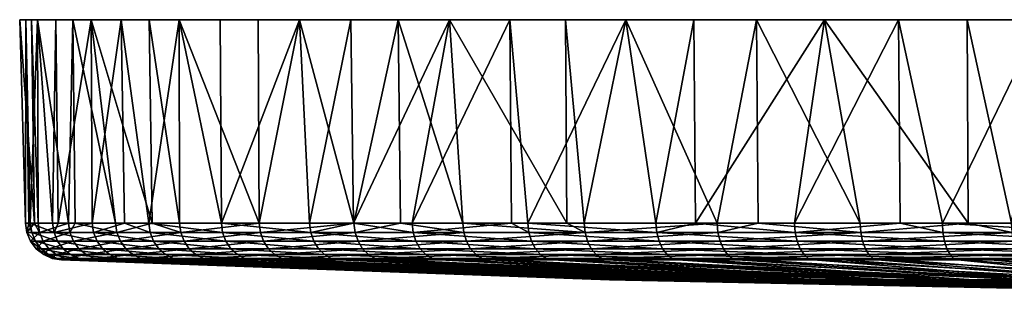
# Model space of a CAD drawing. Extents: x -0.085 to 0.085, y -0.091 to -0.002.
# Tile 1 of 77: x -0.085 to -0.033, y -0.016 to -0.002. Entities that reach past the tile are written whole.
import ezdxf

# ---------------------------------------------------------------- set-up
doc = ezdxf.new("R2010")
doc.units = 0
doc.layers.add('mesh', color=7, linetype='CONTINUOUS')

msp = doc.modelspace()

# ---------------------------------------------------------------- meshes
at = {"layer": 'mesh'}
mesh = msp.add_polyface(dxfattribs=at)
corners = [(-0.083974, -0.012954, -0.00919), (-0.084049, -0.01246, -0.0092), (-0.084241, -0.01246, -0.006674), (-0.084647, -0.012954, -0.000353), (-0.084722, -0.01246, -0.000355), (-0.084539, -0.01246, 0.005979), (-0.083212, -0.012954, 0.017289), (-0.083286, -0.01246, 0.017303), (-0.082987, -0.01246, 0.018534), (-0.081193, -0.01246, 0.025923), (-0.080934, -0.013413, 0.025846), (-0.083021, -0.013413, 0.017253), (-0.084392, -0.012954, 0.008505), (-0.084197, -0.013413, 0.00849), (-0.084467, -0.01246, 0.008512), (-0.084452, -0.013413, -0.000349), (-0.083781, -0.013413, -0.009165), (-0.082192, -0.013413, -0.017864), (-0.083481, -0.01381, -0.009127), (-0.082381, -0.012954, -0.017909), (-0.082455, -0.01246, -0.017926), (-0.084701, -0.001733, 0.00598), (-0.084077, -0.001733, 0.014317), (-0.083109, -0.001733, 0.018556), (-0.081249, -0.001733, 0.026706), (-0.085026, -0.001733, 0.001645), (-0.084401, -0.001733, -0.006692), (-0.084077, -0.001733, -0.011028), (-0.082216, -0.001733, -0.019179)]
mesh.append_faces([[corners[k] for k in face] for face in [(0, 1, 2, 2), (3, 4, 5, 5), (6, 7, 8, 8), (9, 6, 8, 8), (6, 10, 11, 11), (12, 11, 13, 13), (12, 6, 11, 11), (14, 6, 12, 12), (14, 7, 6, 6), (3, 13, 15, 15), (3, 12, 13, 13), (5, 12, 3, 3), (5, 14, 12, 12), (0, 15, 16, 16), (0, 3, 15, 15), (2, 3, 0, 0), (2, 4, 3, 3), (17, 16, 18, 18), (19, 16, 17, 17), (19, 0, 16, 16), (20, 0, 19, 19), (20, 1, 0, 0), (14, 5, 21, 21), (22, 14, 21, 21), (22, 7, 14, 14), (23, 7, 22, 22), (23, 8, 7, 7), (24, 8, 23, 23), (4, 21, 5, 5), (4, 25, 21, 21), (2, 25, 4, 4), (2, 26, 25, 25), (1, 26, 2, 2), (1, 27, 26, 26), (20, 27, 1, 1), (20, 28, 27, 27)]])
mesh = msp.add_polyface(dxfattribs=at)
corners = [(-0.064242, -0.012954, 0.056799), (-0.064299, -0.01246, 0.056848), (-0.05905, -0.01246, 0.062351), (-0.058124, -0.012954, 0.063212), (-0.058176, -0.01246, 0.063267), (-0.057991, -0.013413, 0.063071), (-0.064094, -0.013413, 0.056672), (-0.057783, -0.01381, 0.06285), (-0.063864, -0.01381, 0.056475), (-0.067395, -0.01246, 0.052835), (-0.069655, -0.012954, 0.049782), (-0.069494, -0.013413, 0.049671), (-0.061426, -0.013413, -0.056346), (-0.067151, -0.013413, -0.049608), (-0.066911, -0.01381, -0.049424), (-0.061568, -0.012954, -0.05648), (-0.067306, -0.012954, -0.049726), (-0.064905, -0.01246, -0.052668), (-0.067366, -0.01246, -0.049771), (-0.055028, -0.013413, -0.062449), (-0.061206, -0.01381, -0.056138), (-0.055155, -0.012954, -0.062597), (-0.061622, -0.01246, -0.056531), (-0.059142, -0.001733, 0.062434), (-0.062329, -0.001733, 0.059477), (-0.067541, -0.001733, 0.052941), (-0.070252, -0.001733, -0.046252), (-0.065039, -0.001733, -0.052789), (-0.062329, -0.001733, -0.056188), (-0.05612, -0.01246, -0.06178), (0, -0.001733, 0.001645), (-0.076606, -0.001733, 0.038536), (-0.07966, -0.001733, 0.030754), (-0.083109, -0.001733, 0.018556), (-0.084077, -0.001733, 0.014317), (-0.081249, -0.001733, 0.026706), (-0.085026, -0.001733, 0.001645), (-0.084401, -0.001733, -0.006692), (-0.084701, -0.001733, 0.00598), (-0.082216, -0.001733, -0.019179), (-0.081249, -0.001733, -0.023417), (-0.084077, -0.001733, -0.011028)]
mesh.append_faces([[corners[k] for k in face] for face in [(0, 1, 2, 2), (3, 2, 4, 4), (3, 0, 2, 2), (5, 0, 3, 3), (5, 6, 0, 0), (7, 6, 5, 5), (7, 8, 6, 6), (0, 9, 1, 1), (0, 10, 9, 9), (6, 10, 0, 0), (8, 11, 6, 6), (12, 13, 14, 14), (15, 13, 12, 12), (15, 16, 13, 13), (17, 16, 15, 15), (17, 18, 16, 16), (19, 12, 20, 20), (21, 15, 12, 12), (22, 15, 21, 21), (22, 17, 15, 15), (2, 23, 4, 4), (1, 23, 2, 2), (1, 24, 23, 23), (9, 24, 1, 1), (9, 25, 24, 24), (26, 18, 27, 27), (28, 22, 29, 29), (27, 22, 28, 28), (27, 17, 22, 22), (18, 17, 27, 27), (30, 31, 32, 32), (30, 33, 34, 34), (30, 35, 33, 33), (30, 36, 37, 37), (30, 38, 36, 36), (30, 39, 40, 40), (30, 41, 39, 39)]])
mesh = msp.add_polyface(dxfattribs=at)
corners = [(-0.040593, -0.012954, -0.072661), (-0.040629, -0.01246, -0.072726), (-0.046023, -0.01246, -0.069402), (-0.036171, -0.013413, 0.077984), (-0.043952, -0.013413, 0.073785), (-0.044054, -0.012954, 0.073952), (-0.036041, -0.01381, 0.077711), (-0.043795, -0.01381, 0.073527), (-0.049324, -0.01246, 0.07044), (-0.044093, -0.01246, 0.074016), (-0.05137, -0.012954, 0.068951), (-0.051252, -0.013413, 0.068796), (-0.051068, -0.01381, 0.068555), (-0.043591, -0.014119, 0.073192), (-0.050831, -0.014119, 0.068244), (-0.043354, -0.014322, 0.072803), (-0.050554, -0.014322, 0.067882), (-0.047632, -0.014119, -0.067279), (-0.054279, -0.014322, -0.061577), (-0.047373, -0.014322, -0.066904), (-0.047855, -0.01381, -0.067601), (-0.054576, -0.014119, -0.061923), (-0.048027, -0.013413, -0.06785), (-0.054831, -0.01381, -0.06222), (-0.040167, -0.014119, -0.07188), (-0.039948, -0.014322, -0.07148), (-0.040354, -0.01381, -0.072224), (-0.0405, -0.013413, -0.072489), (-0.048138, -0.012954, -0.06801), (-0.04818, -0.01246, -0.068072), (-0.042513, -0.001733, 0.075279), (-0.049421, -0.001733, 0.07057), (-0.053013, -0.001733, -0.064832), (-0.046105, -0.001733, -0.069541), (-0.042513, -0.001733, -0.07199), (0, -0.001733, 0.001645), (-0.053013, -0.001733, 0.068121), (-0.059142, -0.001733, 0.062434), (-0.062329, -0.001733, 0.059477), (-0.067541, -0.001733, 0.052941), (-0.084077, -0.001733, 0.014317), (-0.084701, -0.001733, 0.00598), (-0.084401, -0.001733, -0.006692), (-0.084077, -0.001733, -0.011028), (-0.065039, -0.001733, -0.052789), (-0.062329, -0.001733, -0.056188)]
mesh.append_faces([[corners[k] for k in face] for face in [(0, 1, 2, 2), (3, 4, 5, 5), (6, 7, 4, 4), (5, 8, 9, 9), (5, 10, 8, 8), (4, 10, 5, 5), (4, 11, 10, 10), (7, 11, 4, 4), (7, 12, 11, 11), (13, 12, 7, 7), (13, 14, 12, 12), (15, 14, 13, 13), (15, 16, 14, 14), (17, 18, 19, 19), (20, 21, 17, 17), (22, 23, 20, 20), (24, 19, 25, 25), (24, 17, 19, 19), (26, 17, 24, 24), (26, 20, 17, 17), (27, 20, 26, 26), (27, 22, 20, 20), (0, 22, 27, 27), (0, 28, 22, 22), (2, 28, 0, 0), (2, 29, 28, 28), (8, 30, 9, 9), (8, 31, 30, 30), (32, 29, 33, 33), (33, 1, 34, 34), (33, 2, 1, 1), (29, 2, 33, 33), (35, 36, 37, 37), (35, 38, 39, 39), (40, 41, 35, 35), (42, 43, 35, 35), (35, 44, 45, 45)]])
mesh = msp.add_polyface(dxfattribs=at)
corners = [(-0.076516, -0.012954, -0.03461), (-0.076584, -0.01246, -0.034642), (-0.078029, -0.01246, -0.031126), (-0.079886, -0.012954, -0.026413), (-0.079957, -0.01246, -0.026438), (-0.082098, -0.01246, -0.019141), (-0.078141, -0.012954, 0.034248), (-0.074134, -0.013413, 0.042144), (-0.077961, -0.013413, 0.034173), (-0.07821, -0.01246, 0.034277), (-0.074305, -0.012954, 0.042238), (-0.081121, -0.012954, 0.025902), (-0.080934, -0.013413, 0.025846), (-0.079489, -0.01246, 0.030697), (-0.083212, -0.012954, 0.017289), (-0.081193, -0.01246, 0.025923), (-0.079702, -0.013413, -0.026348), (-0.082192, -0.013413, -0.017864), (-0.081897, -0.01381, -0.017794), (-0.082381, -0.012954, -0.017909), (-0.082455, -0.01246, -0.017926), (-0.07634, -0.013413, -0.034526), (-0.079417, -0.01381, -0.026248), (-0.072371, -0.01246, -0.042448), (-0.076606, -0.001733, 0.038536), (-0.07966, -0.001733, 0.030754), (-0.074371, -0.01246, 0.042274), (-0.074432, -0.001733, 0.042301), (-0.081249, -0.001733, 0.026706), (-0.082987, -0.01246, 0.018534), (-0.082216, -0.001733, -0.019179), (-0.081249, -0.001733, -0.023417), (-0.078194, -0.001733, -0.0312), (-0.076606, -0.001733, -0.035247)]
mesh.append_faces([[corners[k] for k in face] for face in [(0, 1, 2, 2), (3, 4, 5, 5), (6, 7, 8, 8), (9, 10, 6, 6), (11, 8, 12, 12), (11, 6, 8, 8), (13, 6, 11, 11), (13, 9, 6, 6), (14, 11, 12, 12), (15, 11, 14, 14), (15, 13, 11, 11), (16, 17, 18, 18), (3, 17, 16, 16), (3, 19, 17, 17), (5, 19, 3, 3), (5, 20, 19, 19), (21, 16, 22, 22), (0, 16, 21, 21), (0, 3, 16, 16), (2, 3, 0, 0), (2, 4, 3, 3), (23, 1, 0, 0), (24, 9, 25, 25), (24, 26, 9, 9), (27, 26, 24, 24), (28, 15, 29, 29), (25, 15, 28, 28), (25, 13, 15, 15), (9, 13, 25, 25), (5, 30, 20, 20), (4, 30, 5, 5), (4, 31, 30, 30), (2, 31, 4, 4), (2, 32, 31, 31), (1, 32, 2, 2), (1, 33, 32, 32), (23, 33, 1, 1)]])
mesh = msp.add_polyface(dxfattribs=at)
corners = [(-0.044054, -0.012954, 0.073952), (-0.044093, -0.01246, 0.074016), (-0.038516, -0.01246, 0.077025), (-0.028057, -0.012954, 0.081531), (-0.036254, -0.012954, 0.07816), (-0.036286, -0.01246, 0.078228), (-0.027993, -0.013413, 0.081347), (-0.036171, -0.013413, 0.077984), (-0.027892, -0.01381, 0.081061), (-0.036041, -0.01381, 0.077711), (-0.027763, -0.014119, 0.080692), (-0.035873, -0.014119, 0.077357), (-0.043952, -0.013413, 0.073785), (-0.043795, -0.01381, 0.073527), (-0.043591, -0.014119, 0.073192), (-0.035678, -0.014322, 0.076945), (-0.043354, -0.014322, 0.072803), (-0.032261, -0.014119, -0.075676), (-0.039948, -0.014322, -0.07148), (-0.032086, -0.014322, -0.075256), (-0.040167, -0.014119, -0.07188), (-0.032412, -0.01381, -0.076037), (-0.040354, -0.01381, -0.072224), (-0.032529, -0.013413, -0.076317), (-0.0405, -0.013413, -0.072489), (-0.032604, -0.012954, -0.076497), (-0.040593, -0.012954, -0.072661), (-0.034917, -0.01246, -0.075469), (-0.040629, -0.01246, -0.072726), (-0.038596, -0.001733, 0.077166), (-0.031064, -0.001733, 0.080793), (-0.042513, -0.001733, 0.075279), (-0.034981, -0.001733, -0.075618), (-0.032633, -0.01246, -0.076566), (-0.042513, -0.001733, -0.07199), (0, -0.001733, 0.001645), (-0.049421, -0.001733, 0.07057), (-0.053013, -0.001733, 0.068121), (-0.070252, -0.001733, 0.049541), (-0.074432, -0.001733, 0.042301), (-0.07966, -0.001733, 0.030754), (-0.081249, -0.001733, 0.026706), (-0.081249, -0.001733, -0.023417), (-0.078194, -0.001733, -0.0312), (-0.072426, -0.001733, -0.042487), (-0.070252, -0.001733, -0.046252), (-0.053013, -0.001733, -0.064832), (-0.046105, -0.001733, -0.069541), (-0.0562, -0.001733, -0.061874)]
mesh.append_faces([[corners[k] for k in face] for face in [(0, 1, 2, 2), (3, 4, 5, 5), (6, 7, 4, 4), (8, 9, 7, 7), (10, 11, 9, 9), (4, 2, 5, 5), (4, 0, 2, 2), (7, 0, 4, 4), (9, 12, 7, 7), (11, 13, 9, 9), (11, 14, 13, 13), (15, 14, 11, 11), (15, 16, 14, 14), (17, 18, 19, 19), (17, 20, 18, 18), (21, 20, 17, 17), (21, 22, 20, 20), (23, 22, 21, 21), (23, 24, 22, 22), (25, 24, 23, 23), (25, 26, 24, 24), (27, 26, 25, 25), (27, 28, 26, 26), (5, 2, 29, 29), (30, 5, 29, 29), (1, 29, 2, 2), (1, 31, 29, 29), (32, 27, 33, 33), (34, 27, 32, 32), (34, 28, 27, 27), (35, 36, 37, 37), (38, 39, 35, 35), (40, 41, 35, 35), (42, 43, 35, 35), (44, 45, 35, 35), (35, 46, 47, 47), (35, 48, 46, 46)]])
mesh = msp.add_polyface(dxfattribs=at)
corners = [(-0.069655, -0.012954, 0.049782), (-0.069717, -0.01246, 0.049825), (-0.067395, -0.01246, 0.052835), (-0.064094, -0.013413, 0.056672), (-0.069494, -0.013413, 0.049671), (-0.063864, -0.01381, 0.056475), (-0.069246, -0.01381, 0.049499), (-0.063567, -0.014119, 0.05622), (-0.068924, -0.014119, 0.049277), (-0.074371, -0.01246, 0.042274), (-0.074305, -0.012954, 0.042238), (-0.074134, -0.013413, 0.042144), (-0.073868, -0.01381, 0.041999), (-0.073525, -0.014119, 0.041811), (-0.077682, -0.01381, 0.034057), (-0.077961, -0.013413, 0.034173), (-0.078141, -0.012954, 0.034248), (-0.07821, -0.01246, 0.034277), (-0.071882, -0.01381, -0.04215), (-0.076066, -0.01381, -0.034397), (-0.075713, -0.014119, -0.034229), (-0.072141, -0.013413, -0.042308), (-0.07634, -0.013413, -0.034526), (-0.072307, -0.012954, -0.042409), (-0.076516, -0.012954, -0.03461), (-0.072371, -0.01246, -0.042448), (-0.066911, -0.01381, -0.049424), (-0.071548, -0.014119, -0.041947), (-0.0666, -0.014119, -0.049187), (-0.067151, -0.013413, -0.049608), (-0.067306, -0.012954, -0.049726), (-0.067366, -0.01246, -0.049771), (-0.067541, -0.001733, 0.052941), (-0.070252, -0.001733, 0.049541), (-0.074432, -0.001733, 0.042301), (-0.070252, -0.001733, -0.046252), (-0.072426, -0.001733, -0.042487), (-0.076606, -0.001733, -0.035247)]
mesh.append_faces([[corners[k] for k in face] for face in [(0, 1, 2, 2), (3, 4, 0, 0), (5, 6, 4, 4), (7, 8, 6, 6), (0, 9, 1, 1), (0, 10, 9, 9), (4, 10, 0, 0), (4, 11, 10, 10), (6, 11, 4, 4), (6, 12, 11, 11), (8, 12, 6, 6), (8, 13, 12, 12), (14, 12, 13, 13), (15, 11, 12, 12), (16, 10, 11, 11), (17, 9, 10, 10), (18, 19, 20, 20), (21, 19, 18, 18), (21, 22, 19, 19), (23, 22, 21, 21), (23, 24, 22, 22), (25, 24, 23, 23), (26, 27, 28, 28), (26, 18, 27, 27), (29, 18, 26, 26), (29, 21, 18, 18), (30, 21, 29, 29), (30, 23, 21, 21), (31, 23, 30, 30), (31, 25, 23, 23), (1, 32, 2, 2), (1, 33, 32, 32), (9, 33, 1, 1), (34, 33, 9, 9), (35, 25, 31, 31), (36, 25, 35, 35), (36, 37, 25, 25)]])
mesh = msp.add_polyface(dxfattribs=at)
corners = [(-0.055155, -0.012954, -0.062597), (-0.055204, -0.01246, -0.062654), (-0.05612, -0.01246, -0.06178), (-0.05137, -0.012954, 0.068951), (-0.051416, -0.01246, 0.06901), (-0.049324, -0.01246, 0.07044), (-0.061622, -0.01246, -0.056531), (-0.058176, -0.01246, 0.063267), (-0.058124, -0.012954, 0.063212), (-0.051252, -0.013413, 0.068796), (-0.057991, -0.013413, 0.063071), (-0.051068, -0.01381, 0.068555), (-0.057783, -0.01381, 0.06285), (-0.050831, -0.014119, 0.068244), (-0.057514, -0.014119, 0.062566), (-0.050554, -0.014322, 0.067882), (-0.057201, -0.014322, 0.062234), (-0.054831, -0.01381, -0.06222), (-0.060921, -0.014119, -0.05587), (-0.054576, -0.014119, -0.061923), (-0.055028, -0.013413, -0.062449), (-0.061206, -0.01381, -0.056138), (-0.061426, -0.013413, -0.056346), (-0.047632, -0.014119, -0.067279), (-0.054279, -0.014322, -0.061577), (-0.047855, -0.01381, -0.067601), (-0.048027, -0.013413, -0.06785), (-0.048138, -0.012954, -0.06801), (-0.04818, -0.01246, -0.068072), (-0.049421, -0.001733, 0.07057), (-0.053013, -0.001733, 0.068121), (-0.059142, -0.001733, 0.062434), (-0.053013, -0.001733, -0.064832), (-0.0562, -0.001733, -0.061874), (-0.062329, -0.001733, -0.056188), (0, -0.001733, 0.001645), (-0.067541, -0.001733, 0.052941), (-0.070252, -0.001733, 0.049541), (-0.074432, -0.001733, 0.042301), (-0.076606, -0.001733, 0.038536), (-0.076606, -0.001733, -0.035247), (-0.072426, -0.001733, -0.042487), (-0.078194, -0.001733, -0.0312), (-0.070252, -0.001733, -0.046252), (-0.065039, -0.001733, -0.052789)]
mesh.append_faces([[corners[k] for k in face] for face in [(0, 1, 2, 2), (3, 4, 5, 5), (6, 0, 2, 2), (3, 7, 4, 4), (3, 8, 7, 7), (9, 8, 3, 3), (9, 10, 8, 8), (11, 10, 9, 9), (11, 12, 10, 10), (13, 12, 11, 11), (13, 14, 12, 12), (15, 14, 13, 13), (15, 16, 14, 14), (17, 18, 19, 19), (20, 21, 17, 17), (0, 22, 20, 20), (23, 19, 24, 24), (25, 17, 19, 19), (26, 20, 17, 17), (27, 20, 26, 26), (27, 0, 20, 20), (28, 0, 27, 27), (28, 1, 0, 0), (4, 29, 5, 5), (4, 30, 29, 29), (7, 30, 4, 4), (7, 31, 30, 30), (32, 1, 28, 28), (33, 1, 32, 32), (33, 2, 1, 1), (34, 2, 33, 33), (35, 36, 37, 37), (35, 38, 39, 39), (35, 40, 41, 41), (35, 42, 40, 40), (35, 43, 44, 44)]])
mesh = msp.add_polyface(dxfattribs=at)
corners = [(-0.032604, -0.012954, -0.076497), (-0.032633, -0.01246, -0.076566), (-0.034917, -0.01246, -0.075469), (-0.028057, -0.012954, 0.081531), (-0.028082, -0.01246, 0.081602), (-0.026867, -0.01246, 0.081958), (-0.019571, -0.01246, 0.084099), (-0.019508, -0.013413, 0.083836), (-0.027993, -0.013413, 0.081347), (-0.019438, -0.01381, 0.083542), (-0.027892, -0.01381, 0.081061), (-0.019348, -0.014119, 0.083161), (-0.027763, -0.014119, 0.080692), (-0.019243, -0.014322, 0.082718), (-0.027612, -0.014322, 0.080262), (-0.036286, -0.01246, 0.078228), (-0.036254, -0.012954, 0.07816), (-0.036171, -0.013413, 0.077984), (-0.036041, -0.01381, 0.077711), (-0.035873, -0.014119, 0.077357), (-0.035678, -0.014322, 0.076945), (-0.024002, -0.014119, -0.078625), (-0.032086, -0.014322, -0.075256), (-0.023872, -0.014322, -0.078188), (-0.032261, -0.014119, -0.075676), (-0.024115, -0.01381, -0.079), (-0.032412, -0.01381, -0.076037), (-0.024201, -0.013413, -0.07929), (-0.032529, -0.013413, -0.076317), (-0.024257, -0.012954, -0.079477), (-0.024279, -0.01246, -0.079549), (-0.023048, -0.01246, -0.079847), (-0.031064, -0.001733, 0.080793), (-0.026909, -0.001733, 0.082075), (-0.01892, -0.001733, 0.084539), (-0.031064, -0.001733, -0.077504), (-0.023075, -0.001733, -0.079968), (-0.034981, -0.001733, -0.075618), (0, -0.001733, 0.001645), (-0.038596, -0.001733, 0.077166), (-0.042513, -0.001733, 0.075279), (-0.059142, -0.001733, 0.062434), (-0.062329, -0.001733, 0.059477), (-0.062329, -0.001733, -0.056188), (-0.0562, -0.001733, -0.061874), (-0.042513, -0.001733, -0.07199)]
mesh.append_faces([[corners[k] for k in face] for face in [(0, 1, 2, 2), (3, 4, 5, 5), (6, 3, 5, 5), (7, 8, 3, 3), (9, 10, 8, 8), (11, 12, 10, 10), (13, 14, 12, 12), (3, 15, 4, 4), (8, 16, 3, 3), (10, 17, 8, 8), (12, 18, 10, 10), (14, 19, 12, 12), (14, 20, 19, 19), (21, 22, 23, 23), (21, 24, 22, 22), (25, 24, 21, 21), (25, 26, 24, 24), (27, 26, 25, 25), (27, 28, 26, 26), (29, 28, 27, 27), (29, 0, 28, 28), (30, 0, 29, 29), (30, 1, 0, 0), (31, 30, 29, 29), (32, 4, 15, 15), (33, 4, 32, 32), (33, 5, 4, 4), (34, 5, 33, 33), (35, 30, 36, 36), (35, 1, 30, 30), (37, 1, 35, 35), (38, 39, 40, 40), (38, 32, 39, 39), (41, 42, 38, 38), (43, 44, 38, 38), (38, 37, 35, 35), (38, 45, 37, 37)]])
mesh = msp.add_polyface(dxfattribs=at)
corners = [(-0.015645, -0.012954, -0.081568), (-0.015659, -0.01246, -0.081642), (-0.023048, -0.01246, -0.079847), (-0.010835, -0.012954, 0.085618), (-0.014584, -0.01246, 0.08501), (-0.010845, -0.01246, 0.085693), (-0.019553, -0.012954, 0.084026), (-0.01081, -0.013413, 0.085425), (-0.019508, -0.013413, 0.083836), (-0.010771, -0.01381, 0.085125), (-0.019438, -0.01381, 0.083542), (-0.010721, -0.014119, 0.084737), (-0.019571, -0.01246, 0.084099), (-0.028057, -0.012954, 0.081531), (-0.027993, -0.013413, 0.081347), (-0.019348, -0.014119, 0.083161), (-0.027892, -0.01381, 0.081061), (-0.015609, -0.013413, -0.081376), (-0.024115, -0.01381, -0.079), (-0.015553, -0.01381, -0.081079), (-0.024201, -0.013413, -0.07929), (-0.024257, -0.012954, -0.079477), (-0.006845, -0.013413, -0.082553), (-0.006861, -0.012954, -0.082747), (-0.010635, -0.01246, -0.082316), (-0.01892, -0.001733, 0.084539), (-0.026867, -0.01246, 0.081958), (-0.014621, -0.001733, 0.085187), (-0.01892, -0.001733, -0.08125), (-0.010653, -0.001733, -0.082496), (-0.023075, -0.001733, -0.079968), (-0.024279, -0.01246, -0.079549), (0, -0.001733, 0.001645), (-0.026909, -0.001733, 0.082075), (-0.031064, -0.001733, 0.080793), (-0.042513, -0.001733, 0.075279), (-0.049421, -0.001733, 0.07057), (-0.046105, -0.001733, -0.069541), (-0.042513, -0.001733, -0.07199), (-0.031064, -0.001733, -0.077504)]
mesh.append_faces([[corners[k] for k in face] for face in [(0, 1, 2, 2), (3, 4, 5, 5), (3, 6, 4, 4), (7, 6, 3, 3), (7, 8, 6, 6), (9, 8, 7, 7), (9, 10, 8, 8), (11, 10, 9, 9), (6, 12, 4, 4), (6, 13, 12, 12), (8, 13, 6, 6), (10, 14, 8, 8), (15, 16, 10, 10), (17, 18, 19, 19), (17, 20, 18, 18), (0, 20, 17, 17), (0, 21, 20, 20), (2, 21, 0, 0), (22, 17, 19, 19), (23, 0, 17, 17), (24, 1, 0, 0), (25, 12, 26, 26), (27, 12, 25, 25), (27, 4, 12, 12), (5, 4, 27, 27), (28, 24, 29, 29), (28, 1, 24, 24), (30, 1, 28, 28), (30, 2, 1, 1), (31, 2, 30, 30), (32, 25, 33, 33), (32, 27, 25, 25), (33, 34, 32, 32), (35, 36, 32, 32), (37, 38, 32, 32), (32, 30, 28, 28), (39, 30, 32, 32)]])
mesh = msp.add_polyface(dxfattribs=at)
corners = [(-0.08264, -0.014322, -0.009018), (-0.082153, -0.014406, -0.008955), (-0.081202, -0.014406, -0.01416), (-0.083302, -0.014322, -0.000322), (-0.08281, -0.014406, -0.00031), (-0.08242, -0.014406, -0.005439), (-0.083051, -0.014322, 0.008397), (-0.082561, -0.014406, 0.008357), (-0.082705, -0.014406, 0.003362), (-0.081891, -0.014322, 0.017041), (-0.081407, -0.014406, 0.01695), (-0.082053, -0.014406, 0.012143), (-0.082723, -0.01381, 0.017197), (-0.080269, -0.014119, 0.025647), (-0.082339, -0.014119, 0.017125), (-0.083021, -0.013413, 0.017253), (-0.080644, -0.01381, 0.025759), (-0.083506, -0.014119, 0.008433), (-0.083896, -0.01381, 0.008465), (-0.084197, -0.013413, 0.00849), (-0.083758, -0.014119, -0.000332), (-0.084149, -0.01381, -0.000342), (-0.084452, -0.013413, -0.000349), (-0.083092, -0.014119, -0.009077), (-0.083481, -0.01381, -0.009127), (-0.083781, -0.013413, -0.009165), (-0.081073, -0.014322, -0.017598), (-0.081517, -0.014119, -0.017703), (-0.081897, -0.01381, -0.017794), (-0.082192, -0.013413, -0.017864)]
mesh.append_faces([[corners[k] for k in face] for face in [(0, 1, 2, 2), (3, 4, 5, 5), (6, 7, 8, 8), (9, 10, 11, 11), (12, 13, 14, 14), (15, 16, 12, 12), (6, 11, 7, 7), (6, 9, 11, 11), (17, 9, 6, 6), (17, 14, 9, 9), (18, 14, 17, 17), (18, 12, 14, 14), (19, 12, 18, 18), (19, 15, 12, 12), (3, 8, 4, 4), (3, 6, 8, 8), (20, 6, 3, 3), (20, 17, 6, 6), (21, 17, 20, 20), (21, 18, 17, 17), (22, 18, 21, 21), (22, 19, 18, 18), (0, 5, 1, 1), (0, 3, 5, 5), (23, 3, 0, 0), (23, 20, 3, 3), (24, 20, 23, 23), (24, 21, 20, 20), (25, 21, 24, 24), (25, 22, 21, 21), (26, 0, 2, 2), (27, 0, 26, 26), (27, 23, 0, 0), (28, 23, 27, 27), (28, 24, 23, 23), (29, 24, 28, 28)]])
mesh = msp.add_polyface(dxfattribs=at)
corners = [(-0.053861, -0.015453, 0.002764), (-0.08281, -0.014406, -0.00031), (-0.082705, -0.014406, 0.003362), (-0.078618, -0.014322, -0.025967), (-0.078153, -0.014406, -0.025804), (-0.07603, -0.014406, -0.030969), (-0.081073, -0.014322, -0.017598), (-0.080594, -0.014406, -0.017485), (-0.079064, -0.014406, -0.022702), (-0.079833, -0.014322, 0.025516), (-0.079361, -0.014406, 0.025375), (-0.080471, -0.014406, 0.020805), (-0.0769, -0.014322, 0.03373), (-0.076446, -0.014406, 0.033541), (-0.077978, -0.014406, 0.02925), (-0.074602, -0.014406, 0.037383), (-0.077321, -0.014119, 0.033906), (-0.073125, -0.014322, 0.041593), (-0.077682, -0.01381, 0.034057), (-0.073525, -0.014119, 0.041811), (-0.077961, -0.013413, 0.034173), (-0.073868, -0.01381, 0.041999), (-0.080269, -0.014119, 0.025647), (-0.080644, -0.01381, 0.025759), (-0.080934, -0.013413, 0.025846), (-0.081891, -0.014322, 0.017041), (-0.081407, -0.014406, 0.01695), (-0.082339, -0.014119, 0.017125), (-0.082723, -0.01381, 0.017197), (-0.083021, -0.013413, 0.017253), (-0.081202, -0.014406, -0.01416), (-0.079048, -0.014119, -0.026118), (-0.081517, -0.014119, -0.017703), (-0.079417, -0.01381, -0.026248), (-0.081897, -0.01381, -0.017794), (-0.079702, -0.013413, -0.026348), (-0.075301, -0.014322, -0.034034), (-0.075713, -0.014119, -0.034229), (-0.076066, -0.01381, -0.034397), (-0.07634, -0.013413, -0.034526)]
mesh.append_faces([[corners[k] for k in face] for face in [(0, 1, 2, 2), (3, 4, 5, 5), (6, 7, 8, 8), (9, 10, 11, 11), (12, 13, 14, 14), (12, 15, 13, 13), (16, 17, 12, 12), (18, 19, 16, 16), (20, 21, 18, 18), (9, 14, 10, 10), (9, 12, 14, 14), (22, 12, 9, 9), (22, 16, 12, 12), (23, 16, 22, 22), (23, 18, 16, 16), (24, 18, 23, 23), (24, 20, 18, 18), (25, 11, 26, 26), (25, 9, 11, 11), (27, 9, 25, 25), (27, 22, 9, 9), (28, 23, 22, 22), (29, 24, 23, 23), (6, 30, 7, 7), (3, 8, 4, 4), (3, 6, 8, 8), (31, 6, 3, 3), (31, 32, 6, 6), (33, 32, 31, 31), (33, 34, 32, 32), (35, 34, 33, 33), (36, 3, 5, 5), (37, 3, 36, 36), (37, 31, 3, 3), (38, 31, 37, 37), (38, 33, 31, 31), (39, 33, 38, 38)]])
mesh = msp.add_polyface(dxfattribs=at)
corners = [(-0.068144, -0.014406, 0.048738), (-0.045836, -0.015453, 0.029952), (-0.07038, -0.014406, 0.04511), (-0.065361, -0.014406, 0.052345), (-0.042568, -0.015453, 0.034664), (-0.048586, -0.015453, 0.02492), (-0.074602, -0.014406, 0.037383), (-0.072693, -0.014406, 0.041357), (-0.053437, -0.015453, 0.008482), (-0.081407, -0.014406, 0.01695), (-0.052408, -0.015453, 0.014124), (-0.053861, -0.015453, 0.002764), (-0.082561, -0.014406, 0.008357), (-0.053675, -0.015453, -0.002968), (-0.08281, -0.014406, -0.00031), (-0.051487, -0.015453, -0.01421), (-0.080594, -0.014406, -0.017485), (-0.052881, -0.015453, -0.008647), (-0.074856, -0.014406, -0.033823), (-0.046973, -0.015453, -0.024735), (-0.072134, -0.014406, -0.038867), (-0.07603, -0.014406, -0.030969), (-0.078153, -0.014406, -0.025804), (-0.049511, -0.015453, -0.019593), (-0.043903, -0.015453, -0.029578), (-0.067421, -0.014406, -0.046307), (-0.070739, -0.014406, -0.041453), (-0.065846, -0.014406, -0.048612), (-0.040335, -0.015453, -0.034068), (-0.061945, -0.014406, -0.053204), (-0.066237, -0.014322, -0.04891), (-0.063221, -0.014322, 0.055923), (-0.062848, -0.014406, 0.055603), (-0.057514, -0.014119, 0.062566), (-0.063864, -0.01381, 0.056475), (-0.057783, -0.01381, 0.06285), (-0.063567, -0.014119, 0.05622), (-0.057201, -0.014322, 0.062234), (-0.059602, -0.014406, 0.059006), (-0.069246, -0.01381, 0.049499), (-0.068924, -0.014119, 0.049277), (-0.068549, -0.014322, 0.049018), (-0.06059, -0.014322, -0.055557), (-0.060232, -0.014406, -0.055219), (-0.060921, -0.014119, -0.05587), (-0.0666, -0.014119, -0.049187), (-0.061206, -0.01381, -0.056138), (-0.066911, -0.01381, -0.049424), (-0.061426, -0.013413, -0.056346), (-0.054576, -0.014119, -0.061923), (-0.054831, -0.01381, -0.06222)]
mesh.append_faces([[corners[k] for k in face] for face in [(0, 1, 2, 2), (3, 4, 0, 0), (5, 6, 7, 7), (8, 9, 10, 10), (11, 12, 8, 8), (13, 14, 11, 11), (15, 16, 17, 17), (18, 19, 20, 20), (21, 22, 23, 23), (24, 25, 26, 26), (24, 27, 25, 25), (28, 29, 27, 27), (1, 7, 2, 2), (1, 5, 7, 7), (19, 26, 20, 20), (30, 27, 29, 29), (31, 32, 3, 3), (33, 34, 35, 35), (33, 36, 34, 34), (37, 36, 33, 33), (37, 31, 36, 36), (38, 31, 37, 37), (38, 32, 31, 31), (36, 39, 34, 34), (31, 40, 36, 36), (31, 41, 40, 40), (3, 41, 31, 31), (30, 25, 27, 27), (42, 29, 43, 43), (42, 30, 29, 29), (44, 30, 42, 42), (44, 45, 30, 30), (46, 45, 44, 44), (46, 47, 45, 45), (48, 47, 46, 46), (49, 44, 42, 42), (50, 46, 44, 44)]])
mesh = msp.add_polyface(dxfattribs=at)
corners = [(-0.048586, -0.015453, 0.02492), (-0.076446, -0.014406, 0.033541), (-0.074602, -0.014406, 0.037383), (-0.050784, -0.015453, 0.019624), (-0.077978, -0.014406, 0.02925), (-0.079361, -0.014406, 0.025375), (-0.052408, -0.015453, 0.014124), (-0.080471, -0.014406, 0.020805), (-0.081407, -0.014406, 0.01695), (-0.053437, -0.015453, 0.008482), (-0.082053, -0.014406, 0.012143), (-0.082561, -0.014406, 0.008357), (-0.053861, -0.015453, 0.002764), (-0.082705, -0.014406, 0.003362), (-0.053675, -0.015453, -0.002968), (-0.08242, -0.014406, -0.005439), (-0.08281, -0.014406, -0.00031), (-0.082153, -0.014406, -0.008955), (-0.052881, -0.015453, -0.008647), (-0.081202, -0.014406, -0.01416), (-0.080594, -0.014406, -0.017485), (-0.051487, -0.015453, -0.01421), (-0.079064, -0.014406, -0.022702), (-0.078153, -0.014406, -0.025804), (-0.07603, -0.014406, -0.030969), (-0.049511, -0.015453, -0.019593), (-0.074856, -0.014406, -0.033823), (-0.071159, -0.014322, -0.041709), (-0.070739, -0.014406, -0.041453), (-0.067421, -0.014406, -0.046307), (-0.075301, -0.014322, -0.034034), (-0.072134, -0.014406, -0.038867), (-0.073125, -0.014322, 0.041593), (-0.072693, -0.014406, 0.041357), (-0.068549, -0.014322, 0.049018), (-0.068144, -0.014406, 0.048738), (-0.07038, -0.014406, 0.04511), (-0.065361, -0.014406, 0.052345), (-0.073525, -0.014119, 0.041811), (-0.068924, -0.014119, 0.049277), (-0.0769, -0.014322, 0.03373), (-0.077321, -0.014119, 0.033906), (-0.071548, -0.014119, -0.041947), (-0.075713, -0.014119, -0.034229), (-0.071882, -0.01381, -0.04215), (-0.066237, -0.014322, -0.04891), (-0.0666, -0.014119, -0.049187)]
mesh.append_faces([[corners[k] for k in face] for face in [(0, 1, 2, 2), (3, 4, 1, 1), (3, 5, 4, 4), (6, 7, 5, 5), (6, 8, 7, 7), (9, 10, 8, 8), (9, 11, 10, 10), (12, 13, 11, 11), (14, 15, 16, 16), (17, 15, 14, 14), (18, 19, 17, 17), (18, 20, 19, 19), (21, 22, 20, 20), (21, 23, 22, 22), (24, 25, 26, 26), (14, 18, 17, 17), (27, 28, 29, 29), (30, 26, 31, 31), (32, 33, 2, 2), (34, 35, 36, 36), (37, 35, 34, 34), (34, 38, 39, 39), (34, 32, 38, 38), (36, 32, 34, 34), (36, 33, 32, 32), (40, 32, 2, 2), (41, 38, 32, 32), (30, 24, 26, 26), (27, 31, 28, 28), (27, 30, 31, 31), (42, 30, 27, 27), (42, 43, 30, 30), (44, 43, 42, 42), (45, 27, 29, 29), (46, 27, 45, 45), (46, 42, 27, 27)]])
mesh = msp.add_polyface(dxfattribs=at)
corners = [(-0.034626, -0.015453, 0.042916), (-0.053168, -0.014406, 0.065017), (-0.050256, -0.014406, 0.067491), (-0.056864, -0.014406, 0.061877), (-0.038817, -0.015453, 0.039002), (-0.059602, -0.014406, 0.059006), (-0.062848, -0.014406, 0.055603), (-0.042568, -0.015453, 0.034664), (-0.068144, -0.014406, 0.048738), (-0.045836, -0.015453, 0.029952), (-0.065361, -0.014406, 0.052345), (-0.050784, -0.015453, 0.019624), (-0.076446, -0.014406, 0.033541), (-0.048586, -0.015453, 0.02492), (-0.052408, -0.015453, 0.014124), (-0.079361, -0.014406, 0.025375), (-0.049511, -0.015453, -0.019593), (-0.078153, -0.014406, -0.025804), (-0.051487, -0.015453, -0.01421), (-0.074856, -0.014406, -0.033823), (-0.046973, -0.015453, -0.024735), (-0.040335, -0.015453, -0.034068), (-0.065846, -0.014406, -0.048612), (-0.043903, -0.015453, -0.029578), (-0.060232, -0.014406, -0.055219), (-0.061945, -0.014406, -0.053204), (-0.036311, -0.015453, -0.038153), (-0.055766, -0.014406, -0.05948), (-0.053958, -0.014406, -0.061204), (-0.048955, -0.014406, -0.065064), (-0.031875, -0.015453, -0.041787), (-0.047093, -0.014406, -0.066499), (-0.052881, -0.015453, -0.008647), (-0.024052, -0.016056, -0.0048), (-0.070739, -0.014406, -0.041453), (-0.047373, -0.014322, -0.066904), (-0.041588, -0.014406, -0.069893), (-0.054279, -0.014322, -0.061577), (-0.06059, -0.014322, -0.055557), (-0.057201, -0.014322, 0.062234), (-0.050554, -0.014322, 0.067882), (-0.043354, -0.014322, 0.072803), (-0.043098, -0.014406, 0.072383), (-0.046131, -0.014406, 0.07031), (-0.038571, -0.014406, 0.074826), (-0.054576, -0.014119, -0.061923), (-0.039948, -0.014322, -0.07148)]
mesh.append_faces([[corners[k] for k in face] for face in [(0, 1, 2, 2), (0, 3, 1, 1), (4, 5, 3, 3), (4, 6, 5, 5), (7, 6, 4, 4), (8, 7, 9, 9), (10, 6, 7, 7), (11, 12, 13, 13), (14, 15, 11, 11), (16, 17, 18, 18), (19, 16, 20, 20), (21, 22, 23, 23), (21, 24, 25, 25), (26, 24, 21, 21), (26, 27, 24, 24), (26, 28, 27, 27), (29, 30, 31, 31), (32, 33, 18, 18), (20, 23, 34, 34), (35, 31, 36, 36), (37, 28, 29, 29), (38, 24, 27, 27), (39, 3, 5, 5), (40, 2, 1, 1), (41, 42, 43, 43), (44, 42, 41, 41), (43, 40, 41, 41), (43, 2, 40, 40), (1, 39, 40, 40), (1, 3, 39, 39), (37, 27, 28, 28), (37, 38, 27, 27), (45, 38, 37, 37), (35, 29, 31, 31), (35, 37, 29, 29), (46, 35, 36, 36)]])
mesh = msp.add_polyface(dxfattribs=at)
corners = [(-0.019912, -0.015453, 0.051703), (-0.030574, -0.014406, 0.078513), (-0.027449, -0.014406, 0.079798), (-0.035468, -0.014406, 0.076501), (-0.02512, -0.015453, 0.049303), (-0.038571, -0.014406, 0.074826), (-0.043098, -0.014406, 0.072383), (-0.030043, -0.015453, 0.046363), (-0.046131, -0.014406, 0.07031), (-0.050256, -0.014406, 0.067491), (-0.038817, -0.015453, 0.039002), (-0.056864, -0.014406, 0.061877), (-0.034626, -0.015453, 0.042916), (-0.031875, -0.015453, -0.041787), (-0.053958, -0.014406, -0.061204), (-0.036311, -0.015453, -0.038153), (-0.047093, -0.014406, -0.066499), (-0.027078, -0.015453, -0.044929), (-0.041588, -0.014406, -0.069893), (-0.048955, -0.014406, -0.065064), (-0.021974, -0.015453, -0.047544), (-0.03375, -0.014406, -0.073911), (-0.039713, -0.014406, -0.071049), (-0.031896, -0.014406, -0.074802), (-0.016621, -0.015453, -0.049601), (-0.025529, -0.014406, -0.077075), (-0.020136, -0.016056, -0.012667), (-0.043903, -0.015453, -0.029578), (-0.046973, -0.015453, -0.024735), (-0.040335, -0.015453, -0.034068), (-0.017607, -0.016056, -0.015962), (-0.016708, -0.016056, -0.016652), (-0.01245, -0.016056, -0.01992), (-0.032086, -0.014322, -0.075256), (-0.039948, -0.014322, -0.07148), (-0.035678, -0.014322, 0.076945), (-0.027612, -0.014322, 0.080262), (-0.022231, -0.014406, 0.081329), (-0.043354, -0.014322, 0.072803), (-0.023872, -0.014322, -0.078188), (-0.023731, -0.014406, -0.077717)]
mesh.append_faces([[corners[k] for k in face] for face in [(0, 1, 2, 2), (0, 3, 1, 1), (4, 3, 0, 0), (4, 5, 3, 3), (4, 6, 5, 5), (7, 6, 4, 4), (7, 8, 6, 6), (9, 8, 7, 7), (10, 11, 12, 12), (13, 14, 15, 15), (16, 17, 18, 18), (16, 13, 17, 17), (19, 14, 13, 13), (20, 21, 22, 22), (20, 23, 21, 21), (24, 25, 23, 23), (7, 12, 9, 9), (26, 27, 28, 28), (26, 29, 27, 27), (30, 15, 29, 29), (31, 13, 15, 15), (32, 17, 13, 13), (17, 22, 18, 18), (17, 20, 22, 22), (33, 23, 25, 25), (34, 22, 21, 21), (35, 3, 5, 5), (36, 2, 1, 1), (37, 2, 36, 36), (1, 35, 36, 36), (1, 3, 35, 35), (5, 38, 35, 35), (34, 18, 22, 22), (33, 21, 23, 23), (33, 34, 21, 21), (39, 25, 40, 40), (39, 33, 25, 25)]])
mesh = msp.add_polyface(dxfattribs=at)
corners = [(-0.030043, -0.015453, 0.046363), (-0.013786, -0.016056, 0.022183), (-0.034626, -0.015453, 0.042916), (-0.02512, -0.015453, 0.049303), (-0.042568, -0.015453, 0.034664), (-0.019506, -0.016056, 0.016777), (-0.045836, -0.015453, 0.029952), (-0.017895, -0.016056, 0.018876), (-0.038817, -0.015453, 0.039002), (-0.017607, -0.016056, 0.019251), (-0.015889, -0.016056, 0.02057), (-0.021564, -0.016056, 0.014095), (-0.022293, -0.016056, 0.012335), (-0.021118, -0.016056, 0.014676), (-0.048586, -0.015453, 0.02492), (-0.050784, -0.015453, 0.019624), (-0.023307, -0.016056, 0.009886), (-0.024052, -0.016056, 0.008089), (-0.052408, -0.015453, 0.014124), (-0.024142, -0.016056, 0.007402), (-0.053437, -0.015453, 0.008482), (-0.024488, -0.016056, 0.004777), (-0.053861, -0.015453, 0.002764), (-0.024833, -0.016056, 0.002154), (-0.053675, -0.015453, -0.002968), (-0.024623, -0.016056, -0.000463), (-0.052881, -0.015453, -0.008647), (-0.0249, -0.016056, 0.001645), (-0.049511, -0.015453, -0.019593), (-0.022689, -0.016056, -0.00809), (-0.046973, -0.015453, -0.024735), (-0.023702, -0.016056, -0.005644), (-0.051487, -0.015453, -0.01421), (-0.024052, -0.016056, -0.0048), (-0.024277, -0.016056, -0.003091), (-0.021564, -0.016056, -0.010805), (-0.020136, -0.016056, -0.012667), (-0.021677, -0.016056, -0.010534), (-0.018522, -0.016056, -0.014769), (-0.040335, -0.015453, -0.034068), (-0.024557, -0.016056, 0.001645), (-0.02372, -0.016056, 0.008)]
mesh.append_faces([[corners[k] for k in face] for face in [(0, 1, 2, 2), (3, 1, 0, 0), (4, 5, 6, 6), (4, 7, 5, 5), (8, 7, 4, 4), (2, 9, 8, 8), (1, 10, 2, 2), (6, 11, 12, 12), (6, 13, 11, 11), (5, 13, 6, 6), (12, 14, 6, 6), (12, 15, 14, 14), (16, 15, 12, 12), (17, 15, 16, 16), (17, 18, 15, 15), (19, 18, 17, 17), (19, 20, 18, 18), (21, 20, 19, 19), (21, 22, 20, 20), (23, 22, 21, 21), (24, 25, 26, 26), (22, 25, 24, 24), (22, 27, 25, 25), (23, 27, 22, 22), (28, 29, 30, 30), (28, 31, 29, 29), (32, 31, 28, 28), (32, 33, 31, 31), (26, 34, 33, 33), (25, 34, 26, 26), (30, 35, 36, 36), (30, 37, 35, 35), (29, 37, 30, 30), (38, 39, 36, 36), (40, 21, 41, 41), (40, 23, 21, 21), (27, 23, 40, 40)]])
mesh = msp.add_polyface(dxfattribs=at)
corners = [(0.002553, -0.015453, 0.055457), (0, -0.016056, 0.026545), (-0.001451, -0.016056, 0.026353), (-0.004079, -0.016056, 0.026008), (-0.00888, -0.015453, 0.054781), (-0.006445, -0.016056, 0.025696), (-0.006679, -0.016056, 0.025599), (-0.014478, -0.015453, 0.053536), (-0.009123, -0.016056, 0.024587), (-0.019912, -0.015453, 0.051703), (-0.011569, -0.016056, 0.023573), (-0.02512, -0.015453, 0.049303), (-0.01245, -0.016056, 0.023209), (-0.013786, -0.016056, 0.022183), (-0.038817, -0.015453, 0.039002), (-0.017607, -0.016056, 0.019251), (-0.017895, -0.016056, 0.018876), (-0.034626, -0.015453, 0.042916), (-0.015889, -0.016056, 0.02057), (-0.017607, -0.016056, -0.015962), (-0.040335, -0.015453, -0.034068), (-0.018522, -0.016056, -0.014769), (-0.016708, -0.016056, -0.016652), (-0.036311, -0.015453, -0.038153), (-0.014606, -0.016056, -0.018265), (-0.031875, -0.015453, -0.041787), (-0.01245, -0.016056, -0.01992), (-0.006356, -0.016056, 0.025364), (0, -0.016056, 0.026201), (0.001163, -0.016056, 0.026391), (-0.020136, -0.016056, -0.012667), (-0.017364, -0.016056, -0.01572), (-0.021267, -0.016056, -0.010634), (-0.021564, -0.016056, -0.010805), (-0.02372, -0.016056, -0.004711), (-0.023702, -0.016056, -0.005644), (-0.024052, -0.016056, -0.0048), (-0.022689, -0.016056, -0.00809), (-0.021677, -0.016056, -0.010534), (-0.019506, -0.016056, 0.016777), (-0.021267, -0.016056, 0.013923), (-0.021118, -0.016056, 0.014676), (-0.017364, -0.016056, 0.019009), (-0.012278, -0.016056, 0.022911), (0, -0.016056, -0.022912), (0.000143, -0.016056, -0.023237), (0, -0.016056, -0.023255)]
mesh.append_faces([[corners[k] for k in face] for face in [(0, 1, 2, 2), (3, 4, 2, 2), (5, 4, 3, 3), (6, 7, 5, 5), (8, 9, 6, 6), (10, 11, 8, 8), (11, 12, 13, 13), (14, 15, 16, 16), (17, 18, 15, 15), (19, 20, 21, 21), (22, 23, 19, 19), (24, 25, 22, 22), (26, 25, 24, 24), (6, 27, 8, 8), (28, 2, 1, 1), (28, 3, 2, 2), (27, 3, 28, 28), (27, 5, 3, 3), (6, 5, 27, 27), (1, 29, 28, 28), (30, 31, 21, 21), (30, 32, 31, 31), (33, 32, 30, 30), (34, 35, 36, 36), (34, 37, 35, 35), (32, 37, 34, 34), (32, 38, 37, 37), (33, 38, 32, 32), (39, 40, 41, 41), (39, 42, 40, 40), (16, 42, 39, 39), (43, 13, 12, 12), (43, 18, 13, 13), (42, 18, 43, 43), (42, 15, 18, 18), (16, 15, 42, 42), (44, 45, 46, 46)]])

doc.saveas('drawing.dxf')
